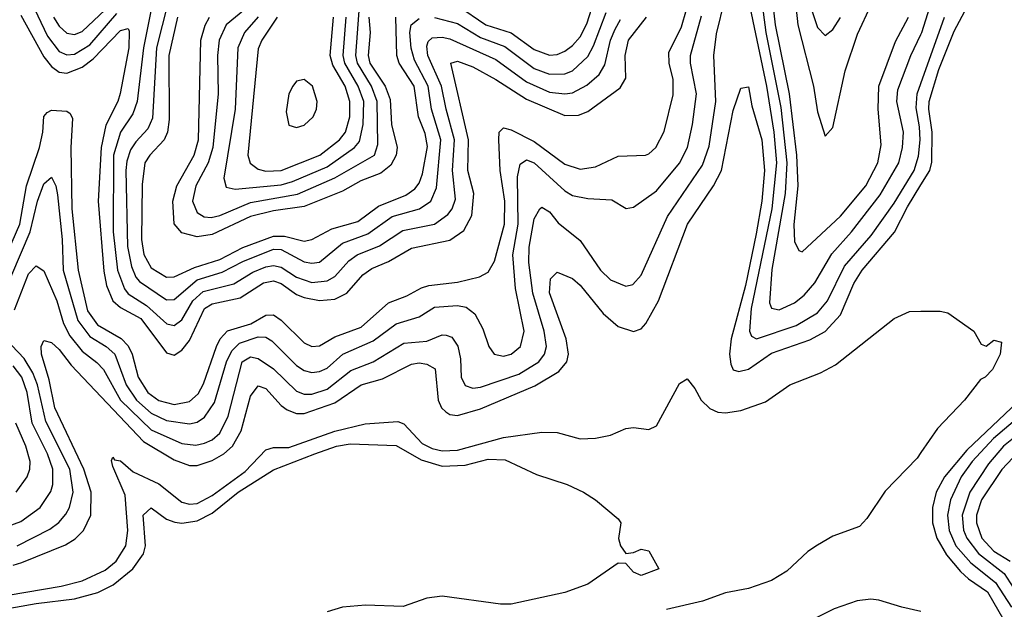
# Model space of a CAD drawing. Header units: inches. Extents: x 990535 to 1117859, y 769386 to 892122.
# Tile 140 of 256: x 1027647 to 1030218, y 850465 to 852003. Entities that reach past the tile are written whole.
import ezdxf

# ---------------------------------------------------------------- set-up
doc = ezdxf.new("R2010")
doc.units = ezdxf.units.IN
doc.header["$MEASUREMENT"] = 0
doc.layers.add('B0825', color=7, linetype='Continuous')
doc.layers.add('B0835', color=7, linetype='Continuous')

msp = doc.modelspace()

# ---------------------------------------------------------------- linework, layer by layer
at = {"layer": 'B0825', "color": 5}
for points, elevation in [([(1027633.5, 851246.5), (1027670, 851339.6), (1027690, 851361), (1027710, 851347.7), (1027744.4, 851270), (1027761.6, 851210), (1027778.4, 851178.4), (1027810, 851138.5), (1027848.8, 851108.8), (1027865.9, 851090), (1027910.4, 851010), (1027990, 850932.7), (1028070, 850897.1), (1028106.8, 850893.2), (1028130, 850897.9), (1028150, 850907.2), (1028170, 850924), (1028191.5, 850968.5), (1028228.1, 851110), (1028250, 851123.3), (1028270, 851119.1), (1028310, 851091.7), (1028370, 851033.7), (1028390, 851026.2), (1028410, 851025.6), (1028450, 851039.2), (1028511.9, 851088.1), (1028570, 851110.6), (1028650, 851158.9), (1028710, 851164.2), (1028750, 851181), (1028760.4, 851180.4), (1028775.1, 851175.1), (1028791.1, 851151.1), (1028797.8, 851117.8), (1028799.9, 851070), (1028810, 851048.5), (1028830, 851042), (1028850, 851044), (1028950, 851078.2), (1029002.3, 851110), (1029017.6, 851130), (1029022.6, 851150), (1029016.5, 851190), (1028987.1, 851290), (1028976.4, 851370), (1028977.1, 851410), (1028990, 851483.6), (1029005.2, 851510), (1029010, 851514.1), (1029030, 851501.7), (1029053.3, 851473.3), (1029110, 851427.4), (1029163.4, 851350), (1029190, 851324.1), (1029230, 851308), (1029247.5, 851312.5), (1029270, 851336.3), (1029338.8, 851490), (1029430, 851624), (1029447.2, 851672.8), (1029464.4, 851790), (1029459.6, 851910), (1029466.4, 851966.4), (1029510, 852144.4)], 2240), ([(1029571.4, 852150), (1029595.5, 851970), (1029634, 851774), (1029649.8, 851630), (1029645.9, 851550), (1029611, 851351), (1029604.6, 851264.6), (1029610.1, 851250.1), (1029630, 851245.8), (1029670, 851264.7), (1029695.5, 851284.5), (1029723.1, 851316.9), (1029767.6, 851392.4), (1029818.6, 851450), (1029893.5, 851546.5), (1029942.3, 851630), (1029952.1, 851670), (1029954.9, 851710), (1029937, 851790), (1029940.1, 851819.9), (1029973.9, 851910), (1030000, 851964.7)], 2260), ([(1029601.3, 852150), (1029619.2, 851990), (1029656.4, 851810), (1029675.5, 851650), (1029678.3, 851570), (1029668.4, 851468.4), (1029670, 851424), (1029681.2, 851401.2), (1029690, 851397.2), (1029790, 851490.8), (1029855.9, 851570), (1029887.4, 851630), (1029896.5, 851676.5), (1029888.1, 851770), (1029890, 851830), (1029933.9, 851946.1), (1029967.2, 852010)], 2280), ([(1029663.9, 852130), (1029678.9, 851990), (1029719.6, 851830), (1029730, 851762.6), (1029750, 851699.3), (1029770, 851721.6), (1029802.6, 851870), (1029834.7, 851965.3), (1029870, 852041.6)], 2320), ([(1028004.9, 852104.9), (1027969.9, 851930), (1027954.2, 851790), (1027942.3, 851757.7), (1027910, 851709.9), (1027892.3, 851650), (1027891.1, 851450), (1027902.4, 851350), (1027920.5, 851300.5), (1027930, 851287.7), (1027977.8, 851257.8), (1028030.8, 851209.2), (1028050, 851205.3), (1028070, 851219.7), (1028099.1, 851270), (1028126.3, 851293.7), (1028206, 851314), (1028256, 851344), (1028290, 851358.5), (1028310, 851362.2), (1028330, 851357.3), (1028370, 851331.7), (1028410, 851317.5), (1028450, 851321.9), (1028470, 851332.7), (1028506.3, 851373.7), (1028528.5, 851390), (1028586.6, 851413.4), (1028647.1, 851452.9), (1028730, 851469.8), (1028765.1, 851494.9), (1028776.5, 851510), (1028785, 851535), (1028777.1, 851610), (1028782.5, 851690), (1028760.1, 851770), (1028748.7, 851830), (1028712.7, 851910), (1028710, 851934.3), (1028713.3, 851946.7), (1028724.4, 851955.6), (1028750, 851958), (1028770, 851953.3), (1028890, 851899.2), (1028970, 851840.7), (1029030, 851814.4), (1029070, 851809.3), (1029090, 851812.6), (1029128, 851832), (1029159.8, 851860.2), (1029174.5, 851885.5), (1029190, 851950), (1029201.5, 851978.5), (1029216.1, 852003.9)], 2340), ([(1028790, 852040.4), (1028864.5, 851990), (1028930, 851969.2), (1028990, 851925.2), (1029030, 851910.8), (1029050, 851912.6), (1029070, 851921), (1029090, 851935.6), (1029110, 851958.7), (1029127.5, 851992.5), (1029147.2, 852052.8)], 2380), ([(1029550, 852052.9), (1029596.5, 851830), (1029615.8, 851710), (1029623, 851630), (1029611.2, 851510), (1029557, 851250), (1029552.1, 851190), (1029557.3, 851177.3), (1029570.8, 851170.8), (1029674.7, 851205.3), (1029730, 851238.2), (1029756.1, 851270), (1029800.2, 851359.8), (1029870, 851440.1), (1029930, 851524.8), (1029982.5, 851610), (1029993.3, 851646.7), (1029997.7, 851690), (1029996.5, 851723.5), (1029987.2, 851772.8), (1029990.6, 851810), (1030000, 851836.4)], 2240), ([(1027580.9, 851319.1), (1027647.2, 851470), (1027664.9, 851570), (1027699.1, 851670), (1027707.5, 851710), (1027709.7, 851750.3), (1027718.8, 851761.2), (1027730, 851766.8), (1027770, 851764.8), (1027778.7, 851758.7), (1027785.1, 851745.1), (1027780.6, 851670), (1027783.5, 851510), (1027799.7, 851350), (1027823.9, 851243.9), (1027850, 851206.9), (1027911.7, 851171.7), (1027930, 851152), (1027940.3, 851130), (1027956.6, 851070), (1027981.6, 851030), (1028010, 851009.6), (1028050, 850999), (1028090, 851006.6), (1028112.8, 851027.2), (1028126.6, 851053.4), (1028160.9, 851150), (1028170.4, 851170), (1028190, 851191.4), (1028250.4, 851209.6), (1028290, 851231.8), (1028310, 851232.8), (1028330, 851218.8), (1028390, 851160.1), (1028410, 851150.8), (1028430, 851152.5), (1028470, 851176), (1028538.8, 851201.2), (1028610, 851264), (1028657.6, 851282.4), (1028696.3, 851303.7), (1028715.1, 851310), (1028790, 851318.1), (1028847.4, 851332.6), (1028870, 851344), (1028886.8, 851373.2), (1028913.1, 851470), (1028913.5, 851530), (1028901.4, 851610), (1028897.9, 851690), (1028898.9, 851710), (1028910, 851721.1), (1028930, 851715.9), (1028990, 851685.2), (1029070, 851625.9), (1029110, 851612.8), (1029150, 851618.9), (1029210, 851647), (1029280.7, 851650), (1029290, 851653), (1029307.6, 851670), (1029330, 851711.4), (1029353.2, 851806.8), (1029353.3, 851846.7), (1029342.4, 851890), (1029342, 851918), (1029375.2, 851984.8), (1029388.2, 852030)], 2280), ([(1027676.8, 852050), (1027720, 851960), (1027750, 851920.6), (1027770, 851911.7), (1027790, 851913.5), (1027830, 851937.9), (1027900.9, 852019.1)], 2340), ([(1027734.9, 852010), (1027750, 851986), (1027770, 851968.3), (1027790, 851964.9), (1027810, 851972.8), (1027870, 852029.3)], 2360), ([(1028033.6, 852046.4), (1028004.4, 851930), (1027993.6, 851746.4), (1027981.9, 851718.1), (1027950, 851684.9), (1027936.4, 851663.6), (1027926.4, 851633.6), (1027924.2, 851610), (1027928.7, 851411.3), (1027938.8, 851358.8), (1027950, 851331.5), (1027960, 851320), (1028030, 851271.9), (1028050, 851273.2), (1028110, 851324.8), (1028175.8, 851344.2), (1028230, 851372.5), (1028310, 851404.4), (1028330, 851403.6), (1028390, 851371.6), (1028410, 851367.6), (1028430, 851370.7), (1028490, 851420.2), (1028555.7, 851444.3), (1028619.4, 851490), (1028690.5, 851509.5), (1028720.6, 851530), (1028735.6, 851564.4), (1028746.7, 851690), (1028722.3, 851770), (1028713.5, 851830), (1028678, 851898), (1028668.8, 851928.8), (1028665.6, 851970), (1028669.5, 851990), (1028690, 852005.9)], 2360), ([(1028234.5, 852030), (1028186.4, 851990), (1028168, 851950), (1028163.4, 851910), (1028165.4, 851810), (1028150.9, 851670), (1028139.3, 851630), (1028107.2, 851570), (1028097.8, 851530), (1028110, 851500.1), (1028128.7, 851488.7), (1028147.3, 851487.3), (1028170, 851492.1), (1028250, 851526.1), (1028372.3, 851547.7), (1028469.6, 851590.4), (1028573.2, 851650), (1028582.4, 851677.6), (1028580.5, 851790), (1028565.2, 851830), (1028529.3, 851890), (1028524.9, 851910), (1028535, 852050)], 2440), ([(1029710, 852043.1), (1029730, 851983.2), (1029750, 851962.2), (1029770, 851978), (1029790, 852008.7)], 2340), ([(1027601.5, 851278.5), (1027674.8, 851450), (1027693.9, 851530), (1027710, 851575.3), (1027730, 851592.6), (1027741.3, 851570), (1027746, 851546), (1027758, 851430), (1027761, 851350), (1027798.5, 851218.5), (1027830, 851176.8), (1027873.1, 851150), (1027895.6, 851130), (1027925.2, 851050), (1027952.1, 851010), (1027990, 850976.5), (1028030, 850957.2), (1028090, 850948.2), (1028110, 850953.2), (1028130, 850965.7), (1028155.6, 851004.4), (1028187.1, 851110), (1028200.8, 851139.2), (1028221.1, 851158.9), (1028270, 851175.8), (1028290, 851175), (1028305.4, 851165.4), (1028370, 851100.6), (1028390, 851087.8), (1028410, 851083), (1028430, 851085.6), (1028450, 851094.1), (1028490.4, 851130), (1028570, 851165), (1028630, 851209.7), (1028690, 851227.4), (1028730, 851253), (1028790, 851257), (1028812.9, 851252.9), (1028835.7, 851235.7), (1028856.6, 851196.6), (1028871.9, 851150), (1028886.2, 851130), (1028910, 851125.4), (1028930.6, 851130), (1028954.6, 851150), (1028963.8, 851190), (1028941.8, 851301.8), (1028934.2, 851390), (1028948.3, 851470), (1028947, 851593), (1028953.6, 851626.4), (1028970, 851637.1), (1028990, 851630.1), (1029070, 851556.9), (1029090, 851544.6), (1029130, 851536.2), (1029192.9, 851532.9), (1029230.5, 851510.5), (1029250, 851514), (1029310, 851556.3), (1029370, 851628.5), (1029390.6, 851670), (1029403.8, 851730), (1029413.9, 851810), (1029398.1, 851890), (1029398.2, 851910), (1029427.1, 852012.9)], 2260), ([(1027650, 852015.3), (1027710, 851905.9), (1027730, 851880.8), (1027750, 851866.6), (1027770, 851864), (1027810, 851878.9), (1027839.3, 851900.7), (1027910, 851974.7), (1027930, 851979.8), (1027933.2, 851973.2), (1027932.4, 851930), (1027909.5, 851810.5), (1027903.6, 851790), (1027872.3, 851727.7), (1027859.8, 851670), (1027851.9, 851530), (1027866.8, 851346.8), (1027873.6, 851310), (1027890.1, 851270), (1027910, 851252), (1027963.4, 851223.4), (1028030, 851133.8), (1028050, 851127.8), (1028070, 851140.5), (1028090, 851166.1), (1028129.7, 851250), (1028150, 851261.7), (1028222.9, 851277.1), (1028283.3, 851316.7), (1028310, 851321.7), (1028330, 851314.9), (1028370, 851286.3), (1028390, 851278), (1028429.9, 851270.1), (1028470, 851273.9), (1028501.6, 851290), (1028542.9, 851337.1), (1028566.1, 851353.9), (1028610, 851372.5), (1028670, 851406.9), (1028770, 851427.7), (1028806.6, 851453.4), (1028827.5, 851492.5), (1028832.9, 851550), (1028817.2, 851610), (1028818.6, 851690), (1028772.9, 851890), (1028790, 851895.1), (1028830, 851879.9), (1028890, 851847.5), (1028970, 851795.8), (1029070, 851753.3), (1029105.9, 851754.1), (1029130, 851763.9), (1029214.9, 851825.1), (1029229.6, 851850.4), (1029227.8, 851910), (1029236.6, 851950), (1029283.6, 852010)], 2320), ([(1028058.8, 852010), (1028036.2, 851910), (1028037.3, 851742.7), (1028033.3, 851710), (1028024, 851690), (1027986.6, 851650), (1027974.2, 851630), (1027966.9, 851573.1), (1027964.8, 851430), (1027970.8, 851390.8), (1027990, 851355.6), (1028030, 851331.3), (1028050, 851332.5), (1028103.1, 851356.9), (1028170, 851377.4), (1028230, 851408.5), (1028310, 851438.3), (1028338.6, 851438.6), (1028390, 851425.4), (1028410, 851429.7), (1028462.3, 851457.7), (1028530, 851477), (1028583.7, 851516.3), (1028655.1, 851544.9), (1028678.6, 851561.4), (1028690, 851576.8), (1028699, 851601), (1028712, 851672), (1028705.8, 851705.8), (1028688.3, 851750), (1028677, 851830), (1028637.5, 851890), (1028631.4, 851910), (1028629.1, 852010)], 2380), ([(1028558.8, 852010), (1028562.1, 851970), (1028556.5, 851910), (1028561.1, 851890), (1028601.1, 851830), (1028614.5, 851794.5), (1028617.9, 851730), (1028632.6, 851670), (1028629.9, 851650), (1028616.1, 851623.9), (1028590, 851602.5), (1028537.4, 851582.6), (1028490, 851555.4), (1028390, 851515.9), (1028310, 851504.4), (1028250, 851490), (1028150, 851442.4), (1028110, 851437), (1028070, 851446.9), (1028050.3, 851470.3), (1028046.9, 851530), (1028057, 851570), (1028102.7, 851650), (1028114.3, 851690), (1028119.8, 851950), (1028130.9, 851989.1), (1028142.7, 852010)], 2420), ([(1028269.7, 852010.3), (1028233.6, 851970), (1028216.9, 851930), (1028209.3, 851770), (1028180.3, 851590), (1028186.3, 851566.3), (1028210, 851561.1), (1028330, 851572.3), (1028359.4, 851580.6), (1028450, 851619.6), (1028521.5, 851670), (1028534.3, 851685.7), (1028543.7, 851730), (1028545.5, 851790), (1028531.2, 851830), (1028495.7, 851890), (1028491.8, 851910), (1028499.8, 852010)], 2460), ([(1028319.5, 852010), (1028279.5, 851950), (1028270, 851927.1), (1028242.6, 851650), (1028248.7, 851628.7), (1028270, 851613), (1028290, 851608), (1028330, 851609.3), (1028430.6, 851649.4), (1028482.1, 851690), (1028497.7, 851710), (1028508.6, 851750), (1028509.2, 851790), (1028496.6, 851830), (1028464.8, 851884.8), (1028457.7, 851910), (1028466, 852010)], 2480), ([(1028730, 852008.6), (1028790, 851993), (1028850, 851956.4), (1028913.6, 851933.6), (1028990, 851875.8), (1029030, 851861.4), (1029070, 851862.1), (1029090, 851870), (1029130, 851906.8), (1029145.1, 851934.9), (1029177.9, 852022.1)], 2360), ([(1027630, 850579.8), (1027652.9, 850587.1), (1027766.7, 850633.3), (1027791.6, 850648.4), (1027813.3, 850670), (1027832.8, 850710), (1027833.4, 850770), (1027814.2, 850830), (1027738.4, 850990), (1027723.7, 851063.7), (1027704.1, 851130), (1027703.1, 851150), (1027710, 851166), (1027730, 851161.2), (1027750, 851142.8), (1027781.7, 851101.7), (1027970, 850902.2), (1028050, 850854.4), (1028090, 850840.1), (1028110, 850840.2), (1028150, 850852.7), (1028180.3, 850870), (1028203, 850890), (1028225, 850930), (1028250, 851020.6), (1028270, 851047.7), (1028290, 851040.9), (1028330, 850996.1), (1028345.2, 850985.2), (1028370, 850975.3), (1028390, 850975.2), (1028470, 851003.2), (1028538.4, 851050), (1028594, 851066), (1028670, 851104.6), (1028690, 851107.4), (1028710, 851104.5), (1028732.2, 851092.2), (1028739.6, 851010), (1028748.2, 850990), (1028759.6, 850979.6), (1028770, 850972.7), (1028790, 850970.4), (1028850, 850988.1), (1028992.3, 851047.7), (1029054.6, 851085.4), (1029075.7, 851110), (1029080.2, 851130), (1029073.5, 851170), (1029029.9, 851290.1), (1029032.8, 851327.2), (1029050, 851344.5), (1029090, 851328.1), (1029110, 851310.7), (1029170, 851236.3), (1029210, 851202.9), (1029250, 851189.6), (1029270, 851196.6), (1029281.8, 851210), (1029314.6, 851270), (1029390.6, 851470), (1029458.5, 851570), (1029479.5, 851610), (1029510, 851766.5), (1029530, 851824.4), (1029550, 851828), (1029558.8, 851778.8), (1029584.8, 851690), (1029592, 851610), (1029584.5, 851530), (1029570, 851444.3), (1029542.2, 851310), (1029504.5, 851170), (1029500.4, 851130), (1029504, 851104), (1029510, 851089.7), (1029525, 851085), (1029550, 851090.9), (1029610, 851133.1), (1029710, 851167.6), (1029750, 851189.5), (1029790, 851233.2), (1029825.3, 851314.7), (1029847, 851350), (1029931, 851449), (1029965, 851515), (1030000, 851572)], 2220), ([(1027570, 850494), (1027755, 850525), (1027810, 850539.2), (1027870, 850566.5), (1027899.2, 850590), (1027924.6, 850630), (1027929.5, 850670.5), (1027922.6, 850762.6), (1027890, 850836.9), (1027886.9, 850853.1), (1027890, 850862), (1027894.9, 850854.9), (1027910, 850852.1), (1027943.5, 850823.5), (1028010, 850792.1), (1028070, 850744.2), (1028090, 850738.7), (1028110, 850740.9), (1028150, 850762), (1028235.7, 850824.3), (1028290, 850880.8), (1028310, 850887), (1028350, 850886.9), (1028470, 850929.7), (1028548.9, 850948.9), (1028634.5, 850954.5), (1028650, 850948.6), (1028697.6, 850897.6), (1028724.3, 850884.3), (1028750, 850878.4), (1028790, 850879.9), (1028910, 850913.3), (1029010, 850926.7), (1029050, 850926), (1029110, 850909.4), (1029150, 850910.9), (1029190, 850918.7), (1029230, 850936.3), (1029250, 850939.3), (1029290, 850933.7), (1029310, 850943.7), (1029370, 851054), (1029390, 851066), (1029410, 851040.5), (1029426, 851010), (1029448.7, 850988.7), (1029470, 850979.2), (1029490, 850977.2), (1029530, 850983.4), (1029593.9, 851006.1), (1029657.7, 851050), (1029738.1, 851081.9), (1029777.2, 851102.8), (1029930, 851223.1), (1029970, 851242), (1030000, 851242.3)], 2180), ([(1027640.2, 850630), (1027726.1, 850673.9), (1027748.9, 850691.1), (1027767.3, 850712.7), (1027777.1, 850730), (1027786.3, 850770), (1027778.2, 850830), (1027715, 850955), (1027693.6, 851050), (1027681.3, 851081.3), (1027658.7, 851118.7), (1027609.9, 851170)], 2240), ([(1027610, 850678.8), (1027650, 850693.6), (1027700.4, 850730), (1027728.3, 850771.7), (1027733.5, 850790), (1027733.7, 850830), (1027719.5, 850870), (1027679.2, 850950), (1027666.4, 851030), (1027652.7, 851070), (1027630, 851099.8)], 2260), ([(1027637.6, 850770), (1027666.8, 850810), (1027673.8, 850830), (1027674.5, 850850), (1027662.9, 850890), (1027637.1, 850950)], 2280), ([(1027597.1, 850462.9), (1027690, 850479.9), (1027790, 850491.9), (1027851.4, 850508.5), (1027891.4, 850528.6), (1027942.3, 850570), (1027970.2, 850609.8), (1027975.1, 850630), (1027969.5, 850710.5), (1027990, 850729.3), (1028030, 850699.9), (1028052.2, 850692.2), (1028070, 850689.4), (1028110, 850695.5), (1028150, 850715.3), (1028217.2, 850770), (1028310, 850828.5), (1028417.8, 850870), (1028474.5, 850890), (1028510, 850896.1), (1028630, 850891.7), (1028695.1, 850855.1), (1028750, 850838.4), (1028810, 850841.1), (1028870, 850856.7), (1028914.3, 850854.3), (1028996.1, 850816.1), (1029076.3, 850790), (1029119.1, 850770), (1029150.7, 850750), (1029210, 850701), (1029216.3, 850690), (1029210.5, 850649.5), (1029215.3, 850630), (1029230, 850610.4), (1029250, 850612.7), (1029270, 850621.6), (1029290, 850617.3), (1029315.5, 850570), (1029270, 850552.9), (1029250, 850561.7), (1029230, 850584.5), (1029210, 850585.4), (1029130.6, 850530), (1029070, 850508.5), (1028930, 850477.8), (1028902.3, 850477.7), (1028750, 850499.3), (1028710, 850494), (1028647.9, 850472.1), (1028550, 850475.8), (1028489.7, 850470.3), (1028450, 850457.7)], 2160), ([(1030000, 850873.8), (1029990, 850859.2), (1029906.8, 850773.2), (1029858.5, 850701.5), (1029839.4, 850680.6), (1029770, 850655.6), (1029730, 850632.3), (1029704.5, 850615.5), (1029650, 850563.9), (1029610, 850539.9), (1029550, 850519.2), (1029490, 850507.3), (1029430, 850486.3), (1029335.7, 850464.3)], 2180), ([(1030000, 850459.1), (1029950, 850469.8), (1029890, 850488.4), (1029869.1, 850490.9), (1029833.3, 850486.7), (1029773.9, 850466.1), (1029640, 850400)], 2220)]:
    msp.add_lwpolyline(points, dxfattribs=dict(at, elevation=elevation))
at = {"layer": 'B0825', "color": 5, "elevation": 2520}
msp.add_lwpolyline([(1028390, 851846.9), (1028370, 851842.7), (1028360.3, 851830), (1028350, 851809.8), (1028342.5, 851762.5), (1028350, 851727.7), (1028370, 851721.8), (1028390, 851728.3), (1028413.6, 851750), (1028421.7, 851770), (1028423.6, 851790), (1028411.4, 851830)], close=True, dxfattribs=at)
at = {"layer": 'B0835', "color": 5}
for points, elevation in [([(1030000, 851572), (1030023.3, 851610), (1030028.5, 851631.5), (1030029.8, 851710), (1030020.3, 851770), (1030021.9, 851790), (1030046.5, 851873.5), (1030086.8, 851973.2), (1030121.9, 852038.1)], 2220), ([(1030000, 851964.7), (1030002.5, 851970), (1030023.7, 852036.3)], 2260), ([(1030000, 851836.4), (1030062, 852010)], 2240), ([(1030000, 851242.3), (1030050, 851242.8), (1030070, 851238), (1030138, 851190), (1030156.9, 851156.9), (1030170, 851151), (1030190, 851166.8), (1030210, 851162), (1030206.7, 851130), (1030186.5, 851090), (1030167.8, 851070), (1030156, 851064), (1030113.6, 851010), (1030043.2, 850936.8), (1030000, 850873.8)], 2180), ([(1030335.4, 851084.6), (1030119.7, 850880.3), (1030061.6, 850810), (1030040.2, 850770), (1030030.3, 850730), (1030030.6, 850690), (1030041.3, 850650), (1030066.7, 850606.7), (1030103.7, 850563.7), (1030123.9, 850543.9), (1030174.1, 850510), (1030216.2, 850436.2), (1030250, 850405.3)], 2220), ([(1030350, 851045.8), (1030189.8, 850910), (1030133.6, 850850), (1030105.4, 850810), (1030077, 850750), (1030069.3, 850710), (1030073.4, 850670), (1030091.5, 850630), (1030130, 850586.1), (1030194.9, 850534.9), (1030236.4, 850470)], 2240), ([(1030315.5, 850970), (1030215.9, 850890), (1030176.1, 850843.9), (1030127.5, 850770), (1030107.6, 850710), (1030111, 850671), (1030119.6, 850650), (1030150.5, 850610), (1030217.7, 850557.7), (1030264.6, 850484.6)], 2260), ([(1030268.8, 850890), (1030210.9, 850829.1), (1030158.5, 850750), (1030145.3, 850710), (1030145.5, 850690), (1030159.4, 850650), (1030190, 850616.2), (1030233.3, 850590)], 2280)]:
    msp.add_lwpolyline(points, dxfattribs=dict(at, elevation=elevation))

doc.saveas('drawing.dxf')
